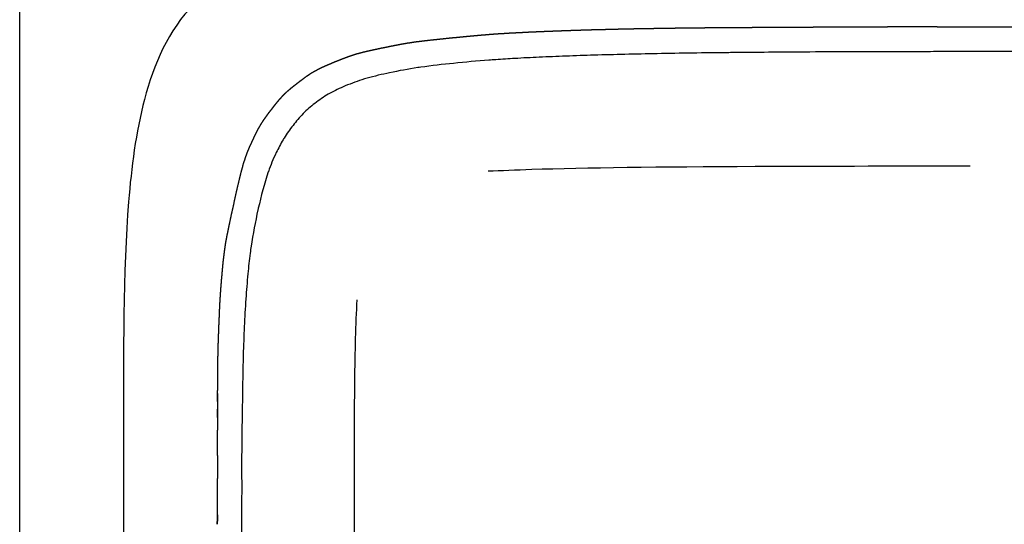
# Model space of a CAD drawing. Header units: millimetres. Extents: x -429 to 783, y -778 to 171.
# Tile 83 of 219: x 225 to 237, y -449 to -443. Entities that reach past the tile are written whole.
import ezdxf

# ---------------------------------------------------------------- set-up
doc = ezdxf.new("R2010")
doc.units = ezdxf.units.MM
doc.layers.get('0').update_dxf_attribs({"true_color": 0x000000})

msp = doc.modelspace()

# ---------------------------------------------------------------- linework, layer by layer
at = {"linetype": 'Continuous', "lineweight": -3}
for points, degree, knots in [([(225.398, -456.167), (225.398, -450.607), (225.398, -442.019), (225.398, -430.781), (225.398, -422.325), (225.398, -415.64), (225.398, -410.568), (225.398, -406.915), (225.398, -403.431), (225.398, -399.013), (225.398, -393.897), (225.398, -388.349), (225.398, -381.663), (225.398, -374.497), (225.398, -367.34), (225.398, -363.223), (225.398, -361.251)], 3, [2064.017193, 2064.017193, 2064.017193, 2064.017193, 2115.813131, 2143.936901, 2172.06067, 2200.18444, 2214.246325, 2228.30821, 2242.370094, 2256.431979, 2284.555749, 2312.679518, 2340.803288, 2397.050827, 2453.298366, 2509.545892, 2509.545892, 2509.545892, 2509.545892]), ([(227.463, -442.638), (227.157, -442.948), (226.984, -443.353), (226.774, -444.152), (226.72, -444.577), (226.623, -445.784), (226.627, -446.835), (226.627, -447.664)], 3, [104.323371, 104.323371, 104.323371, 104.323371, 118.05925, 118.05925, 130.818866, 130.818866, 156.540782, 156.540782, 156.540782, 156.540782]), ([(227.742, -447.246), (227.743, -447.199), (227.743, -447.153), (227.743, -447.106), (227.743, -447.06), (227.744, -447.014), (227.744, -446.967), (227.745, -446.922), (227.745, -446.876), (227.746, -446.831), (227.747, -446.786), (227.748, -446.743), (227.749, -446.699), (227.75, -446.656), (227.752, -446.613), (227.753, -446.571), (227.755, -446.528), (227.757, -446.486), (227.758, -446.444), (227.76, -446.402), (227.762, -446.36), (227.763, -446.318), (227.765, -446.276), (227.767, -446.234), (227.769, -446.193), (227.771, -446.153), (227.774, -446.112), (227.776, -446.073), (227.779, -446.034), (227.782, -445.995), (227.785, -445.957), (227.788, -445.919), (227.791, -445.881), (227.795, -445.843), (227.798, -445.805), (227.802, -445.766), (227.805, -445.727), (227.809, -445.686), (227.814, -445.645), (227.819, -445.602), (227.825, -445.558), (227.832, -445.51), (227.839, -445.461), (227.849, -445.408), (227.859, -445.355), (227.871, -445.297), (227.883, -445.239), (227.896, -445.178), (227.909, -445.117), (227.923, -445.055), (227.937, -444.992), (227.951, -444.928), (227.965, -444.865), (227.979, -444.804), (227.993, -444.742), (228.007, -444.685), (228.021, -444.628), (228.035, -444.578), (228.048, -444.528), (228.062, -444.487), (228.075, -444.445), (228.088, -444.411), (228.101, -444.377), (228.113, -444.348), (228.126, -444.318), (228.139, -444.291), (228.151, -444.265), (228.164, -444.238), (228.176, -444.212), (228.189, -444.186), (228.202, -444.16), (228.215, -444.134), (228.228, -444.109), (228.242, -444.084), (228.256, -444.06), (228.271, -444.037), (228.286, -444.013), (228.302, -443.991), (228.318, -443.968), (228.334, -443.946), (228.35, -443.924), (228.367, -443.902), (228.384, -443.881), (228.401, -443.859), (228.418, -443.836), (228.435, -443.815), (228.453, -443.793), (228.471, -443.771), (228.49, -443.75), (228.509, -443.729), (228.528, -443.709), (228.549, -443.689), (228.569, -443.67), (228.591, -443.652), (228.612, -443.633), (228.634, -443.616), (228.656, -443.598), (228.679, -443.581), (228.701, -443.563), (228.724, -443.546), (228.747, -443.529), (228.77, -443.511), (228.793, -443.494), (228.818, -443.478), (228.842, -443.461), (228.868, -443.445), (228.895, -443.43), (228.923, -443.415), (228.951, -443.4), (228.981, -443.386), (229.011, -443.372), (229.042, -443.359), (229.073, -443.346), (229.103, -443.333), (229.134, -443.32), (229.165, -443.308), (229.196, -443.295), (229.227, -443.283), (229.258, -443.271), (229.29, -443.26), (229.323, -443.248), (229.357, -443.237), (229.392, -443.226), (229.43, -443.216), (229.468, -443.206), (229.508, -443.197), (229.549, -443.187), (229.591, -443.178), (229.632, -443.169), (229.674, -443.16), (229.717, -443.152), (229.758, -443.143), (229.8, -443.135), (229.843, -443.126), (229.885, -443.118), (229.93, -443.11), (229.974, -443.102), (230.021, -443.095), (230.069, -443.087), (230.12, -443.081), (230.171, -443.074), (230.226, -443.068), (230.28, -443.062), (230.337, -443.056), (230.393, -443.05), (230.45, -443.044), (230.507, -443.038), (230.564, -443.033), (230.621, -443.027), (230.676, -443.022), (230.731, -443.017), (230.783, -443.012), (230.835, -443.007), (230.884, -443.003), (230.932, -442.999), (230.976, -442.995), (231.02, -442.992), (231.06, -442.989), (231.1, -442.987), (231.137, -442.985), (231.174, -442.982), (231.21, -442.98), (231.246, -442.978), (231.282, -442.977), (231.318, -442.975), (231.354, -442.973), (231.389, -442.971), (231.426, -442.969), (231.462, -442.967), (231.5, -442.966), (231.537, -442.964), (231.576, -442.962), (231.615, -442.961), (231.655, -442.959), (231.695, -442.958), (231.735, -442.956), (231.776, -442.955), (231.817, -442.953), (231.858, -442.952), (231.899, -442.95), (231.94, -442.949), (231.981, -442.948), (232.022, -442.946), (232.064, -442.945), (232.107, -442.943), (232.15, -442.942), (232.193, -442.941), (232.237, -442.94), (232.282, -442.939), (232.328, -442.938), (232.373, -442.936), (232.42, -442.935), (232.466, -442.934), (232.513, -442.933), (232.56, -442.932), (232.607, -442.931), (232.654, -442.93), (232.701, -442.929), (232.748, -442.929), (232.796, -442.928), (232.844, -442.927), (232.893, -442.926), (232.943, -442.925), (232.993, -442.924), (233.044, -442.923), (233.096, -442.923), (233.148, -442.922), (233.201, -442.921), (233.254, -442.921), (233.307, -442.92), (233.36, -442.92), (233.413, -442.919), (233.466, -442.918), (233.52, -442.918), (233.574, -442.917), (233.628, -442.917), (233.683, -442.916), (233.739, -442.916), (233.794, -442.915), (233.852, -442.915), (233.909, -442.915), (233.968, -442.914), (234.027, -442.914), (234.086, -442.914), (234.146, -442.913), (234.206, -442.913), (234.266, -442.913)], 2, [-45, -45, -45, -44, -44, -43, -43, -42, -42, -41, -41, -40, -40, -39, -39, -38, -38, -37, -37, -36, -36, -35, -35, -34, -34, -33, -33, -32, -32, -31, -31, -30, -30, -29, -29, -28, -28, -27, -27, -26, -26, -25, -25, -24, -24, -23, -23, -22, -22, -21, -21, -20, -20, -19, -19, -18, -18, -17, -17, -16, -16, -15, -15, -14, -14, -13, -13, -12, -12, -11, -11, -10, -10, -9, -9, -8, -8, -7, -7, -6, -6, -5, -5, -4, -4, -3, -3, -2, -2, -1, -1, 0, 0, 1, 1, 2, 2, 3, 3, 4, 4, 5, 5, 6, 6, 7, 7, 8, 8, 9, 9, 10, 10, 11, 11, 12, 12, 13, 13, 14, 14, 15, 15, 16, 16, 17, 17, 18, 18, 19, 19, 20, 20, 21, 21, 22, 22, 23, 23, 24, 24, 25, 25, 26, 26, 27, 27, 28, 28, 29, 29, 30, 30, 31, 31, 32, 32, 33, 33, 34, 34, 35, 35, 36, 36, 37, 37, 38, 38, 39, 39, 40, 40, 41, 41, 42, 42, 43, 43, 44, 44, 45, 45, 46, 46, 47, 47, 48, 48, 49, 49, 50, 50, 51, 51, 52, 52, 53, 53, 54, 54, 55, 55, 56, 56, 57, 57, 58, 58, 59, 59, 60, 60, 61, 61, 62, 62, 63, 63, 64, 64, 65, 65, 66, 66, 67, 67, 68, 68, 68]), ([(234.757, -442.91), (234.822, -442.91), (234.886, -442.909), (234.952, -442.909), (235.018, -442.909), (235.085, -442.908), (235.152, -442.908), (235.219, -442.907), (235.287, -442.907), (235.354, -442.907), (235.421, -442.907), (235.486, -442.906), (235.551, -442.906), (235.613, -442.906), (235.674, -442.906), (235.73, -442.905), (235.785, -442.905), (235.834, -442.905), (235.882, -442.905), (235.925, -442.905), (235.968, -442.905), (236.007, -442.905), (236.046, -442.905), (236.082, -442.905), (236.119, -442.905), (236.156, -442.905), (236.193, -442.905), (236.23, -442.905), (236.266, -442.906), (236.303, -442.906), (236.34, -442.906), (236.378, -442.906), (236.415, -442.907), (236.453, -442.907), (236.491, -442.907), (236.529, -442.908), (236.568, -442.908)], 2, [69, 69, 69, 70, 70, 71, 71, 72, 72, 73, 73, 74, 74, 75, 75, 76, 76, 77, 77, 78, 78, 79, 79, 80, 80, 81, 81, 82, 82, 83, 83, 84, 84, 85, 85, 86, 86, 87, 87, 87]), ([(236.722, -442.909), (236.761, -442.908), (236.8, -442.908), (236.839, -442.908), (236.877, -442.907), (236.916, -442.907), (236.955, -442.907), (236.995, -442.907), (237.034, -442.907), (237.074, -442.907), (237.114, -442.907), (237.155, -442.907), (237.195, -442.907), (237.236, -442.907), (237.276, -442.908), (237.317, -442.908), (237.358, -442.909)], 2, [88, 88, 88, 89, 89, 90, 90, 91, 91, 92, 92, 93, 93, 94, 94, 95, 95, 96, 96, 96]), ([(231.262, -443.283), (231.187, -443.287), (231.112, -443.292), (231.037, -443.297), (231.009, -443.299), (230.981, -443.301), (230.954, -443.303)], 3, [1146.229665, 1146.229665, 1146.229665, 1146.229665, 1148.484459, 1148.484459, 1148.484459, 1149.320103, 1149.320103, 1149.320103, 1149.320103]), ([(234.267, -443.209), (234.122, -443.211), (233.978, -443.212), (233.833, -443.213), (233.821, -443.213), (233.809, -443.214), (233.797, -443.214)], 3, [1116.16196, 1116.16196, 1116.16196, 1116.16196, 1120.509145, 1120.509145, 1120.509145, 1120.870466, 1120.870466, 1120.870466, 1120.870466]), ([(230.537, -443.34), (230.409, -443.353), (230.274, -443.368), (230.148, -443.386), (230.136, -443.388), (230.124, -443.39), (230.113, -443.391)], 3, [1153.507496, 1153.507496, 1153.507496, 1153.507496, 1157.424202, 1157.424202, 1157.424202, 1157.77922, 1157.77922, 1157.77922, 1157.77922]), ([(229.778, -443.452), (229.691, -443.47), (229.598, -443.492), (229.512, -443.516), (229.502, -443.519), (229.492, -443.522), (229.481, -443.525)], 3, [1161.179924, 1161.179924, 1161.179924, 1161.179924, 1163.915345, 1163.915345, 1163.915345, 1164.24168, 1164.24168, 1164.24168, 1164.24168]), ([(229.253, -443.608), (229.191, -443.634), (229.127, -443.663), (229.068, -443.696), (229.063, -443.699), (229.057, -443.702), (229.052, -443.705)], 3, [1166.676382, 1166.676382, 1166.676382, 1166.676382, 1168.718364, 1168.718364, 1168.718364, 1168.911902, 1168.911902, 1168.911902, 1168.911902]), ([(228.529, -444.225), (228.525, -444.231), (228.521, -444.237), (228.517, -444.244), (228.488, -444.293), (228.462, -444.345), (228.437, -444.396)], 3, [1176.35257, 1176.35257, 1176.35257, 1176.35257, 1176.576986, 1176.576986, 1176.576986, 1178.305779, 1178.305779, 1178.305779, 1178.305779]), ([(228.437, -444.396), (228.397, -444.477), (228.372, -444.539), (228.343, -444.624), (228.343, -444.624), (228.342, -444.625), (228.342, -444.625)], 3, [1178.305779, 1178.305779, 1178.305779, 1178.305779, 1180.768862, 1180.768862, 1180.768862, 1180.787039, 1180.787039, 1180.787039, 1180.787039]), ([(230.947, -444.614), (231.101, -444.607), (231.844, -444.576), (233.488, -444.557), (235.673, -444.554), (236.652, -444.553)], 3, [0.425247, 0.425247, 0.425247, 0.425247, 0.5, 0.75, 0.9063642, 0.9063642, 0.9063642, 0.9063642]), ([(228.224, -445.054), (228.223, -445.061), (228.221, -445.067), (228.22, -445.073), (228.188, -445.214), (228.16, -445.362), (228.139, -445.504)], 3, [1185.243021, 1185.243021, 1185.243021, 1185.243021, 1185.440047, 1185.440047, 1185.440047, 1189.823887, 1189.823887, 1189.823887, 1189.823887]), ([(228.139, -445.504), (228.135, -445.531), (228.131, -445.558), (228.127, -445.586), (228.116, -445.67), (228.108, -445.745), (228.1, -445.83)], 3, [1189.823887, 1189.823887, 1189.823887, 1189.823887, 1190.647965, 1190.647965, 1190.647965, 1193.110088, 1193.110088, 1193.110088, 1193.110088]), ([(229.362, -448.533), (229.362, -448.004), (229.362, -447.118), (229.379, -446.423), (229.395, -446.139)], 3, [2, 2, 2, 2, 2.25, 2.4682277, 2.4682277, 2.4682277, 2.4682277]), ([(228.045, -446.792), (228.045, -446.805), (228.045, -446.818), (228.044, -446.832), (228.041, -446.939), (228.039, -447.047), (228.038, -447.155)], 3, [1202.745955, 1202.745955, 1202.745955, 1202.745955, 1203.143589, 1203.143589, 1203.143589, 1206.378317, 1206.378317, 1206.378317, 1206.378317]), ([(227.742, -447.34), (227.742, -447.293), (227.742, -447.246), (227.742, -447.292), (227.742, -447.339), (227.742, -447.386), (227.741, -447.433), (227.742, -447.482), (227.742, -447.53)], 2, [-5.000003, -5.000003, -5.000003, -2.600002, -2.600002, -1.400001, -1.400001, -0.200001, -0.200001, 1, 1, 1]), ([(227.742, -447.53), (227.742, -447.482), (227.742, -447.434), (227.742, -447.434), (227.742, -447.434)], 2, [1, 1, 1, 1.9879462, 1.9879462, 1.9879565, 1.9879565, 1.9879565]), ([(227.74, -447.529), (227.74, -447.579), (227.739, -447.628), (227.739, -447.678), (227.738, -447.728), (227.738, -447.779), (227.737, -447.829), (227.738, -447.88), (227.738, -447.931), (227.739, -447.982), (227.739, -448.033), (227.74, -448.084), (227.742, -448.135)], 2, [-6, -6, -6, -5, -5, -4, -4, -3, -3, -2, -2, -1, -1, -0.008832, -0.008832, -0.008832]), ([(227.742, -448.135), (227.74, -448.187), (227.739, -448.239), (227.738, -448.292), (227.738, -448.346), (227.738, -448.4), (227.737, -448.455), (227.737, -448.511), (227.737, -448.567), (227.738, -448.624), (227.738, -448.681)], 2, [-0.008832, -0.008832, -0.008832, 0.991168, 0.991168, 1.991168, 1.991168, 2.991168, 2.991168, 3.991168, 3.991168, 4.991168, 4.991168, 4.991168]), ([(227.741, -448.681), (227.739, -448.739), (227.738, -448.796), (227.739, -448.739), (227.741, -448.681)], 2, [0, 0, 0, 2.666667, 2.666667, 4, 4, 4])]:
    msp.add_open_spline(points, degree=degree, knots=knots, dxfattribs=at)
for points, degree in [([(312.817, -441.893), (299.766, -442.66), (286.826, -443.28), (257.673, -443.28), (244.512, -442.66), (231.461, -441.893)], 5), ([(234.266, -442.913), (234.345, -442.913), (234.423, -442.912), (234.6, -442.911), (234.678, -442.911), (234.757, -442.91)], 5), ([(234.757, -442.911), (234.757, -442.912), (234.757, -442.912)], 2), ([(236.568, -442.908), (236.592, -442.909), (236.617, -442.909), (236.673, -442.909), (236.698, -442.909), (236.722, -442.909)], 5), ([(230.954, -443.303), (230.817, -443.313), (230.673, -443.326), (230.537, -443.34)], 3), ([(231.549, -443.268), (231.454, -443.272), (231.358, -443.277), (231.262, -443.283)], 3), ([(231.867, -443.255), (231.761, -443.259), (231.655, -443.263), (231.549, -443.268)], 3), ([(232.2, -443.243), (232.089, -443.247), (231.978, -443.251), (231.867, -443.255)], 3), ([(232.565, -443.234), (232.444, -443.237), (232.322, -443.24), (232.2, -443.243)], 3), ([(232.947, -443.226), (232.82, -443.228), (232.692, -443.231), (232.565, -443.234)], 3), ([(233.363, -443.219), (233.224, -443.221), (233.085, -443.223), (232.947, -443.226)], 3), ([(233.797, -443.214), (233.652, -443.215), (233.507, -443.217), (233.363, -443.219)], 3), ([(234.757, -443.206), (234.594, -443.207), (234.431, -443.208), (234.267, -443.209)], 3), ([(235.287, -443.204), (235.11, -443.205), (234.934, -443.205), (234.757, -443.206)], 3), ([(235.785, -443.202), (235.619, -443.203), (235.453, -443.203), (235.287, -443.204)], 3), ([(236.119, -443.202), (236.008, -443.202), (235.896, -443.202), (235.785, -443.202)], 3), ([(236.382, -443.201), (236.294, -443.201), (236.207, -443.202), (236.119, -443.202)], 3), ([(236.415, -443.201), (236.404, -443.201), (236.393, -443.201), (236.382, -443.201)], 3), ([(236.722, -443.2), (236.619, -443.201), (236.517, -443.201), (236.415, -443.201)], 3), ([(237.034, -443.199), (236.93, -443.2), (236.826, -443.2), (236.722, -443.2)], 3), ([(237.357, -443.198), (237.249, -443.198), (237.142, -443.199), (237.034, -443.199)], 3), ([(230.113, -443.391), (229.998, -443.408), (229.891, -443.428), (229.778, -443.452)], 3), ([(229.481, -443.525), (229.401, -443.549), (229.33, -443.576), (229.253, -443.608)], 3), ([(229.052, -443.705), (228.995, -443.738), (228.945, -443.774), (228.893, -443.814)], 3), ([(228.893, -443.814), (228.845, -443.852), (228.798, -443.891), (228.754, -443.935)], 3), ([(228.754, -443.935), (228.711, -443.979), (228.672, -444.026), (228.635, -444.074)], 3), ([(228.635, -444.074), (228.597, -444.123), (228.562, -444.172), (228.529, -444.225)], 3), ([(228.342, -444.625), (228.296, -444.762), (228.256, -444.914), (228.224, -445.054)], 3), ([(228.1, -445.83), (228.091, -445.93), (228.082, -446.028), (228.076, -446.128)], 3), ([(228.076, -446.128), (228.068, -446.236), (228.063, -446.346), (228.058, -446.454)], 3), ([(228.058, -446.454), (228.053, -446.566), (228.049, -446.679), (228.045, -446.792)], 3), ([(228.038, -447.155), (228.036, -447.28), (228.034, -447.405), (228.032, -447.53)], 3), ([(228.032, -447.53), (228.03, -447.663), (228.028, -447.796), (228.027, -447.93)], 3), ([(226.627, -447.664), (226.627, -450.144), (226.627, -453.406), (226.627, -474.006)], 3), ([(228.027, -447.93), (228.026, -448.068), (228.027, -448.206), (228.027, -448.344)], 3), ([(228.027, -448.367), (228.027, -448.509), (228.026, -448.651), (228.026, -448.794)], 3), ([(228.027, -448.344), (228.027, -448.352), (228.027, -448.359), (228.027, -448.367)], 3), ([(229.362, -454.26), (229.362, -450.83), (229.362, -449.573), (229.362, -448.533)], 3), ([(228.026, -448.794), (228.026, -448.954), (228.026, -449.114), (228.027, -449.275)], 3)]:
    msp.add_open_spline(points, degree=degree, dxfattribs=at)

doc.saveas('drawing.dxf')
